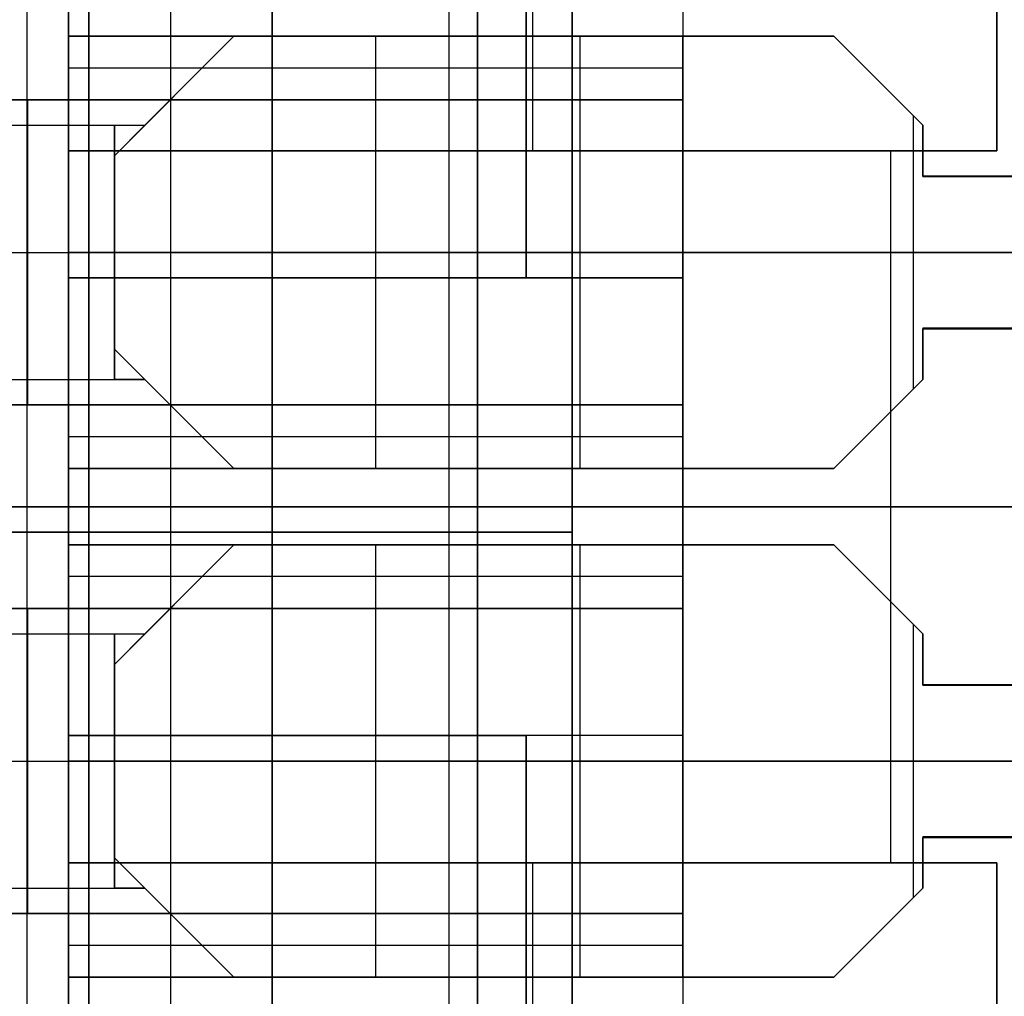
# Model space of a CAD drawing. Extents: x -64 to 57, y 4 to 161.
# Tile 27 of 256: x -54.55 to -50.68, y 35.73 to 39.57. Entities that reach past the tile are written whole.
import ezdxf

# ---------------------------------------------------------------- set-up
doc = ezdxf.new("R2010")
doc.units = 0
doc.layers.add('DEFAULT', color=7, linetype='CONTINUOUS')

msp = doc.modelspace()

# ---------------------------------------------------------------- linework, layer by layer
at = {"layer": 'DEFAULT'}
for p, q in [((-54.2771, 44.1378, 38.9725), (-54.2771, 37.6565, 38.9725)), ((-54.5221, 43.8065, 53.0366), (-54.5221, 31.5065, 53.0366)), ((-54.5221, 43.8065, 52.7366), (-54.5221, 31.5065, 52.7366)), ((-54.2771, 43.8065, 38.7966), (-54.2771, 37.6565, 38.7966)), ((-54.2771, 37.6565, 39.0966), (-54.2771, 43.8065, 39.0966)), ((-62.8721, 37.6565, 38.7916), (-54.2771, 37.6565, 38.7966)), ((-54.2771, 37.6565, 39.0966), (-62.8671, 37.6565, 39.0966)), ((-54.2771, 37.6565, 38.7966), (-62.8671, 37.6564, 38.7966)), ((-54.2771, 37.6565, 39.0966), (-62.8671, 37.6565, 39.0966)), ((-62.8671, 37.6565, 39.0966), (-54.2771, 37.6565, 39.0966)), ((-62.8671, 37.6564, 38.7966), (-54.2771, 37.6565, 38.7966)), ((-54.2771, 37.6565, 39.0966), (-62.8671, 37.6565, 39.0966)), ((-62.8671, 37.6564, 38.7966), (-54.2771, 37.6565, 38.7966)), ((-62.8671, 37.6565, 53.0366), (-48.7271, 37.6565, 53.0366)), ((-62.8671, 37.6565, 52.7366), (-48.7271, 37.6565, 52.7366)), ((-54.2771, 37.6565, 38.7966), (-54.2771, 37.6565, 39.0966)), ((-54.2771, 37.6565, 38.7966), (-54.2771, 37.6565, 39.0966)), ((-54.2771, 37.6565, 38.7966), (-54.2771, 31.5065, 38.7966)), ((-54.2771, 37.6565, 39.0966), (-54.2771, 37.6565, 38.7966)), ((-54.2771, 31.5065, 39.0966), (-54.2771, 37.6565, 39.0966)), ((-54.2771, 37.6565, 38.7966), (-54.2771, 37.6565, 39.0966)), ((-54.2771, 37.6564, 38.9725), (-54.2771, 31.1751, 38.9725))]:
    msp.add_line(p, q, dxfattribs=at)
at = {"layer": 'DEFAULT', "color": 254}
for p, q in [((-54.3571, 32.3565, 52.0166), (-54.3571, 42.9565, 52.0166)), ((-51.9421, 42.4065, 40.0966), (-51.9421, 32.9065, 40.0966)), ((-51.9421, 42.4065, 45.7966), (-51.9421, 38.5565, 45.7966)), ((-54.3571, 33.4565, 48.2666), (-54.3571, 41.8565, 48.2666)), ((-54.3571, 33.4565, 43.5666), (-54.3571, 41.8565, 43.5666)), ((-53.9571, 41.8565, 47.9791), (-53.9571, 33.4565, 47.9791)), ((-53.9571, 41.8565, 43.8541), (-53.9571, 33.4565, 43.8541)), ((-53.5571, 33.4565, 47.6916), (-53.5571, 41.8565, 47.6916)), ((-53.5571, 41.8565, 44.1416), (-53.5571, 33.4565, 44.1416)), ((-52.7496, 41.8565, 47.6916), (-52.7496, 33.4565, 47.6916)), ((-52.7496, 33.4565, 44.1416), (-52.7496, 41.8565, 44.1416)), ((-52.5571, 41.8565, 47.6916), (-52.5571, 38.5565, 47.6916)), ((-52.5571, 38.5565, 44.1416), (-52.5571, 41.8565, 44.1416)), ((-52.5571, 38.5565, 44.5166), (-52.5571, 41.8565, 44.5166)), ((-52.5571, 41.8565, 47.3166), (-52.5571, 38.5565, 47.3166)), ((-52.5571, 41.8565, 47.5041), (-52.5571, 38.5565, 47.5041)), ((-52.5571, 41.8565, 44.3291), (-52.5571, 38.5565, 44.3291)), ((-52.3771, 41.2565, 44.5166), (-52.3771, 33.8565, 44.5166)), ((-52.3771, 33.8565, 44.2166), (-52.3771, 41.2565, 44.2166)), ((-52.3771, 33.8565, 47.3166), (-52.3771, 41.2565, 47.3166)), ((-52.3771, 33.8565, 47.6166), (-52.3771, 41.2565, 47.6166)), ((-52.3771, 41.2565, 44.3666), (-52.3771, 33.8565, 44.3666)), ((-52.3771, 41.2565, 47.4666), (-52.3771, 33.8565, 47.4666)), ((-54.3571, 39.2565, 50.2166), (-54.3571, 40.5565, 50.2166)), ((-54.3571, 40.5565, 41.7666), (-54.3571, 39.2565, 41.7666)), ((-54.3571, 40.5565, 50.0266), (-54.3571, 39.2565, 50.0266)), ((-54.3571, 40.5565, 41.1066), (-54.3571, 39.2565, 41.1066)), ((-54.3571, 40.4565, 52.7366), (-54.3571, 39.0565, 52.7366)), ((-52.5321, 40.4565, 52.7366), (-52.5321, 39.0565, 52.7366)), ((-50.7071, 40.4565, 52.3366), (-50.7071, 39.0565, 52.3366)), ((-50.7071, 39.0565, 52.7366), (-50.7071, 40.4565, 52.7366)), ((-50.7071, 40.4565, 52.5366), (-50.7071, 39.0565, 52.5366)), ((-51.9421, 40.3065, 51.4966), (-51.9421, 39.5065, 51.4966)), ((-54.3571, 35.6565, 38.7966), (-54.3571, 39.6565, 38.7966)), ((-52.8621, 39.6565, 38.0966), (-52.8621, 35.6565, 38.0966)), ((-54.3571, 39.5065, 51.4966), (-54.3571, 39.2565, 51.4966)), ((-51.9421, 39.5065, 51.4966), (-54.3571, 39.5065, 51.4966)), ((-54.3571, 39.5065, 51.2466), (-54.3571, 39.2565, 51.2466)), ((-54.3571, 39.5065, 51.4966), (-54.3571, 39.5065, 51.2466)), ((-54.3571, 39.5065, 51.2466), (-51.9421, 39.5065, 51.2466)), ((-54.3571, 39.2565, 42.9966), (-54.3571, 39.5065, 42.9966)), ((-54.3571, 39.5065, 42.9966), (-51.9421, 39.5065, 42.9966)), ((-54.3571, 39.5065, 42.7466), (-54.3571, 39.2565, 42.7466)), ((-54.3571, 39.5065, 42.9966), (-54.3571, 39.5065, 42.7466)), ((-51.9421, 39.5065, 42.7466), (-54.3571, 39.5065, 42.7466)), ((-54.3571, 39.5065, 51.3716), (-54.3571, 39.2565, 51.3716)), ((-51.9421, 39.5065, 51.3716), (-54.3571, 39.5065, 51.3716)), ((-54.3571, 39.5065, 42.8716), (-54.3571, 39.2565, 42.8716)), ((-51.9421, 39.5065, 42.8716), (-54.3571, 39.5065, 42.8716)), ((-53.7071, 39.5065, 51.4966), (-54.1771, 39.0365, 51.4966)), ((-54.1771, 39.0365, 42.9966), (-53.7071, 39.5065, 42.9966)), ((-54.0571, 39.1565, 51.2466), (-53.7071, 39.5065, 51.2466)), ((-54.0571, 39.1565, 51.3716), (-53.7071, 39.5065, 51.3716)), ((-54.0571, 39.1565, 42.7466), (-53.7071, 39.5065, 42.7466)), ((-54.0571, 39.1565, 42.8716), (-53.7071, 39.5065, 42.8716)), ((-51.3471, 39.5065, 51.4966), (-53.7071, 39.5065, 51.4966)), ((-53.7071, 39.5065, 51.2466), (-51.3471, 39.5065, 51.2466)), ((-53.7071, 39.5065, 51.4966), (-53.7071, 39.5065, 51.2466)), ((-53.7071, 39.5065, 51.3716), (-51.3471, 39.5065, 51.3716)), ((-53.7071, 39.5065, 42.7466), (-51.3471, 39.5065, 42.7466)), ((-53.7071, 39.5065, 42.7466), (-53.7071, 39.5065, 42.9966)), ((-53.7071, 39.5065, 42.9966), (-51.3471, 39.5065, 42.9966)), ((-53.7071, 39.5065, 42.8716), (-51.3471, 39.5065, 42.8716)), ((-53.1496, 39.5065, 51.2466), (-53.1496, 39.5065, 51.4966)), ((-53.1496, 39.5065, 51.2466), (-53.1496, 39.2565, 51.2466)), ((-53.1496, 39.5065, 42.7466), (-53.1496, 39.2565, 42.7466)), ((-53.1496, 39.5065, 42.7466), (-53.1496, 39.5065, 42.9966)), ((-52.5271, 39.5065, 51.4966), (-52.5271, 39.5065, 51.2466)), ((-52.5271, 39.5065, 42.9966), (-52.5271, 39.5065, 42.7466)), ((-52.3446, 37.8065, 42.7466), (-52.3446, 39.5065, 42.7466)), ((-52.3446, 37.8065, 42.9966), (-52.3446, 39.5065, 42.9966)), ((-51.9421, 39.5065, 51.2466), (-51.9421, 39.5065, 51.4966)), ((-51.9421, 37.8065, 42.9966), (-51.9421, 39.5065, 42.9966)), ((-51.9421, 39.5065, 42.9966), (-51.9421, 39.5065, 42.7466)), ((-51.9421, 39.5065, 42.7466), (-51.9421, 39.2565, 42.7466)), ((-51.9421, 39.5065, 51.2466), (-51.9421, 39.2565, 51.2466)), ((-51.3471, 39.5065, 51.2466), (-50.9971, 39.1565, 51.2466)), ((-51.3471, 39.5065, 51.2466), (-51.3471, 39.5065, 51.4966)), ((-50.9971, 39.1565, 51.4966), (-51.3471, 39.5065, 51.4966)), ((-51.3471, 39.5065, 51.3716), (-50.9971, 39.1565, 51.3716)), ((-51.3471, 39.5065, 42.7466), (-50.9971, 39.1565, 42.7466)), ((-51.3471, 39.5065, 42.7466), (-51.3471, 39.5065, 42.9966)), ((-51.3471, 39.5065, 42.9966), (-50.9971, 39.1565, 42.9966)), ((-51.3471, 39.5065, 42.8716), (-50.9971, 39.1565, 42.8716)), ((-54.3571, 39.3815, 51.4966), (-54.3571, 39.3815, 51.2466)), ((-51.9421, 39.3815, 51.2466), (-54.3571, 39.3815, 51.2466)), ((-54.3571, 39.3815, 42.9966), (-54.3571, 39.3815, 42.7466)), ((-51.9421, 39.3815, 42.7466), (-54.3571, 39.3815, 42.7466)), ((-51.1721, 39.3315, 51.4966), (-51.1721, 39.3315, 51.2466)), ((-51.1721, 39.3315, 42.9966), (-51.1721, 39.3315, 42.7466)), ((-53.9421, 39.2715, 51.4966), (-53.9421, 39.2715, 51.2466)), ((-53.9421, 39.2715, 42.9966), (-53.9421, 39.2715, 42.7466)), ((-54.3571, 39.2565, 51.4966), (-61.3421, 39.2565, 51.4966)), ((-61.3421, 39.2565, 50.2166), (-54.3571, 39.2565, 50.2166)), ((-54.3571, 39.2565, 42.9966), (-61.3421, 39.2565, 42.9966)), ((-61.3421, 39.2565, 41.7666), (-54.3571, 39.2565, 41.7666)), ((-51.9421, 39.2565, 50.2466), (-61.3421, 39.2565, 50.2466)), ((-54.5171, 38.0565, 51.4966), (-54.5171, 39.2565, 51.4966)), ((-54.3571, 39.2565, 50.2166), (-54.3571, 39.2565, 48.9966)), ((-54.3571, 39.2565, 48.9966), (-51.9421, 39.2565, 48.9966)), ((-51.9421, 39.2565, 51.2466), (-54.3571, 39.2565, 51.2466)), ((-54.3571, 39.2565, 51.2466), (-54.3571, 39.2565, 51.4966)), ((-54.3571, 39.2565, 48.9966), (-54.3571, 38.0565, 48.9966)), ((-54.3571, 39.2565, 41.7666), (-54.3571, 39.2565, 40.4966)), ((-54.3571, 39.2565, 40.4966), (-51.9421, 39.2565, 40.4966)), ((-51.9421, 39.2565, 42.7466), (-54.3571, 39.2565, 42.7466)), ((-54.3571, 39.2565, 42.7466), (-54.3571, 39.2565, 42.9966)), ((-54.3571, 39.2565, 40.4966), (-54.3571, 38.0565, 40.4966)), ((-51.9421, 39.2565, 41.7466), (-54.3571, 39.2565, 41.7466)), ((-53.1496, 39.2565, 48.9966), (-53.1496, 38.0565, 48.9966)), ((-53.1496, 39.2565, 40.4966), (-53.1496, 38.0565, 40.4966)), ((-51.9421, 39.2565, 48.9966), (-51.9421, 39.2565, 51.2466)), ((-51.9421, 39.2565, 40.4966), (-51.9421, 38.0565, 40.4966)), ((-51.9421, 39.2565, 42.7466), (-51.9421, 39.2565, 40.4966)), ((-51.9421, 39.2565, 48.9966), (-51.9421, 38.0565, 48.9966)), ((-51.0346, 38.119, 51.4966), (-51.0346, 39.194, 51.4966)), ((-51.0346, 38.119, 51.2466), (-51.0346, 39.194, 51.2466)), ((-54.1771, 38.1565, 51.2466), (-54.1771, 39.1565, 51.2466)), ((-54.1771, 39.1565, 51.2466), (-54.0571, 39.1565, 51.2466)), ((-54.1771, 39.0365, 51.4966), (-54.0571, 39.1565, 51.4943)), ((-54.1771, 39.1565, 51.4966), (-54.1771, 39.0365, 51.4966)), ((-54.1771, 38.1565, 42.7466), (-54.1771, 39.1565, 42.7466)), ((-54.1771, 39.1565, 42.7466), (-54.0571, 39.1565, 42.7466)), ((-54.0571, 39.1565, 42.9943), (-54.1771, 39.0365, 42.9966)), ((-54.1771, 39.1565, 42.9966), (-54.1771, 39.0365, 42.9966)), ((-54.0571, 39.1565, 51.2466), (-54.0571, 39.1565, 51.4943)), ((-54.0571, 39.1565, 42.7466), (-54.0571, 39.1565, 42.9943)), ((-50.9971, 38.9565, 51.4966), (-50.9971, 39.1565, 51.4966)), ((-50.9971, 39.1565, 51.2466), (-50.9971, 38.9565, 51.2466)), ((-50.9971, 39.1565, 51.4966), (-50.9971, 39.1565, 51.2466)), ((-50.9971, 39.1565, 51.3716), (-50.9971, 38.9565, 51.3716)), ((-50.9971, 39.1565, 42.7466), (-50.9971, 38.9547, 42.7466)), ((-50.9971, 39.1565, 42.9966), (-50.9971, 39.1565, 42.7466)), ((-50.9971, 38.9547, 42.9966), (-50.9971, 39.1565, 42.9966)), ((-50.9971, 38.9547, 42.8716), (-50.9971, 39.1565, 42.8716)), ((-50.7071, 39.0565, 52.3366), (-54.3571, 39.0565, 52.3366)), ((-54.3571, 39.0565, 52.3366), (-54.3571, 36.2565, 52.3366)), ((-54.3571, 39.0565, 52.7366), (-54.3571, 39.0565, 52.3366)), ((-54.3571, 39.0565, 52.7366), (-50.7071, 39.0565, 52.7366)), ((-50.7071, 39.0565, 52.5366), (-54.3571, 39.0565, 52.5366)), ((-54.1771, 39.0365, 51.4966), (-54.1771, 38.2765, 51.4966)), ((-54.1771, 39.0365, 42.9966), (-54.1771, 38.2765, 42.9966)), ((-52.5321, 39.0565, 52.3366), (-52.5321, 39.0565, 52.7366)), ((-51.1246, 39.0565, 52.3366), (-51.1246, 36.2565, 52.3366)), ((-50.9971, 39.0565, 51.4966), (-50.9971, 39.0565, 51.2466)), ((-50.9971, 39.0556, 42.7466), (-50.9971, 39.0556, 42.9966)), ((-50.7071, 39.0565, 52.7366), (-50.7071, 39.0565, 52.3366)), ((-50.9971, 38.9565, 51.4966), (-47.8921, 38.9565, 51.4966)), ((-47.8921, 38.9565, 51.2466), (-50.9971, 38.9565, 51.2466)), ((-50.9971, 38.9565, 51.2466), (-50.9971, 38.9565, 51.4966)), ((-50.9971, 38.9547, 42.7466), (-50.5121, 38.9547, 42.7466)), ((-50.9971, 38.9547, 42.7466), (-50.9971, 38.9547, 42.9966)), ((-50.5121, 38.9547, 42.9966), (-50.9971, 38.9547, 42.9966)), ((-61.3421, 38.6565, 42.9966), (-51.9421, 38.6565, 42.9966)), ((-51.9421, 38.6565, 48.9966), (-54.3571, 38.6565, 48.9966)), ((-51.9421, 38.6565, 40.4966), (-54.3571, 38.6565, 40.4966)), ((-54.1771, 38.6565, 51.4966), (-47.8921, 38.6565, 51.4966)), ((-47.8921, 38.6565, 51.2466), (-54.1771, 38.6565, 51.2466)), ((-50.5121, 38.6565, 42.7466), (-54.1771, 38.6565, 42.7466)), ((-54.1771, 38.6565, 42.9966), (-50.5121, 38.6565, 42.9966)), ((-52.5571, 38.5565, 47.3166), (-54.3571, 38.5565, 47.3166)), ((-54.3571, 38.5565, 47.3166), (-54.3571, 38.5565, 44.5166)), ((-54.3571, 38.5565, 44.5166), (-52.5571, 38.5565, 44.5166)), ((-54.3571, 36.7565, 44.5166), (-54.3571, 38.5565, 44.5166)), ((-54.3571, 36.7565, 47.3166), (-54.3571, 38.5565, 47.3166)), ((-51.9421, 38.5565, 45.9166), (-54.3571, 38.5565, 45.9166)), ((-54.3571, 38.5565, 45.9166), (-54.3571, 36.7565, 45.9166)), ((-53.1496, 38.5565, 44.5166), (-53.1496, 38.5565, 47.3166)), ((-51.9421, 38.5565, 47.6916), (-52.5571, 38.5565, 47.6916)), ((-52.5571, 38.5565, 47.6916), (-52.5571, 38.5565, 47.3166)), ((-52.5571, 38.5565, 44.5166), (-52.5571, 38.5565, 44.1416)), ((-52.5571, 38.5565, 44.1416), (-51.9421, 38.5565, 44.1416)), ((-51.9421, 36.7565, 47.6916), (-51.9421, 38.5565, 47.6916)), ((-51.9421, 38.5565, 47.6916), (-51.9421, 38.5565, 44.1416)), ((-51.9421, 38.5565, 44.1416), (-51.9421, 36.7565, 44.1416)), ((-50.5121, 38.3583, 42.7466), (-50.9971, 38.3583, 42.7466)), ((-50.9971, 38.3583, 42.7466), (-50.9971, 38.1565, 42.7466)), ((-50.9971, 38.3583, 42.7466), (-50.9971, 38.3583, 42.9966)), ((-50.9971, 38.3583, 42.9966), (-50.9971, 38.1565, 42.9966)), ((-50.9971, 38.3583, 42.9966), (-50.5121, 38.3583, 42.9966)), ((-50.9971, 38.3583, 42.8716), (-50.9971, 38.1565, 42.8716)), ((-50.9971, 38.3565, 51.4966), (-47.8921, 38.3565, 51.4966)), ((-50.9971, 38.3565, 51.2466), (-50.9971, 38.3565, 51.4966)), ((-47.8921, 38.3565, 51.2466), (-50.9971, 38.3565, 51.2466)), ((-50.9971, 38.1565, 51.4966), (-50.9971, 38.3565, 51.4966)), ((-50.9971, 38.3565, 51.2466), (-50.9971, 38.1565, 51.2466)), ((-50.9971, 38.1565, 51.3716), (-50.9971, 38.3565, 51.3716)), ((-54.1771, 38.2765, 51.4966), (-53.7071, 37.8065, 51.4966)), ((-54.0571, 38.1565, 51.4943), (-54.1771, 38.2765, 51.4966)), ((-54.1771, 38.2765, 51.4966), (-54.1771, 38.1565, 51.4966)), ((-54.1771, 38.2765, 42.9966), (-53.7071, 37.8065, 42.9966)), ((-54.0571, 38.1565, 42.9943), (-54.1771, 38.2765, 42.9966)), ((-54.1771, 38.2765, 42.9966), (-54.1771, 38.1565, 42.9966)), ((-50.9971, 38.2574, 42.9966), (-50.9971, 38.2574, 42.7466)), ((-50.9971, 38.2565, 51.2466), (-50.9971, 38.2565, 51.4966)), ((-54.0571, 38.1565, 51.2466), (-54.1771, 38.1565, 51.2466)), ((-54.0571, 38.1565, 42.7466), (-54.1771, 38.1565, 42.7466)), ((-53.7071, 37.8065, 51.2466), (-54.0571, 38.1565, 51.2466)), ((-54.0571, 38.1565, 51.2466), (-54.0571, 38.1565, 51.4943)), ((-54.0571, 38.1565, 51.3716), (-53.7071, 37.8065, 51.3716)), ((-53.7071, 37.8065, 42.7466), (-54.0571, 38.1565, 42.7466)), ((-54.0571, 38.1565, 42.7466), (-54.0571, 38.1565, 42.9943)), ((-54.0571, 38.1565, 42.8716), (-53.7071, 37.8065, 42.8716)), ((-50.9971, 38.1565, 51.2466), (-51.3471, 37.8065, 51.2466)), ((-51.3471, 37.8065, 51.4966), (-50.9971, 38.1565, 51.4966)), ((-51.3471, 37.8065, 51.3716), (-50.9971, 38.1565, 51.3716)), ((-50.9971, 38.1565, 42.7466), (-51.3471, 37.8065, 42.7466)), ((-51.3471, 37.8065, 42.9966), (-50.9971, 38.1565, 42.9966)), ((-51.3471, 37.8065, 42.8716), (-50.9971, 38.1565, 42.8716)), ((-50.9971, 38.1565, 51.2466), (-50.9971, 38.1565, 51.4966)), ((-50.9971, 38.1565, 42.9966), (-50.9971, 38.1565, 42.7466)), ((-61.3421, 38.0565, 51.4966), (-54.3571, 38.0565, 51.4966)), ((-54.3571, 38.0565, 50.2166), (-61.3421, 38.0565, 50.2166)), ((-54.3571, 38.0565, 41.7666), (-61.3421, 38.0565, 41.7666)), ((-61.3421, 38.0565, 42.9966), (-54.3571, 38.0565, 42.9966)), ((-51.9421, 38.0565, 50.2466), (-61.3421, 38.0565, 50.2466)), ((-54.3571, 38.0565, 51.4966), (-54.3571, 37.8065, 51.4966)), ((-54.3571, 38.0565, 51.2466), (-54.3571, 37.8065, 51.2466)), ((-54.3571, 38.0565, 51.4966), (-54.3571, 38.0565, 51.2466)), ((-54.3571, 38.0565, 51.2466), (-51.9421, 38.0565, 51.2466)), ((-51.9421, 38.0565, 48.9966), (-54.3571, 38.0565, 48.9966)), ((-54.3571, 38.0565, 48.9966), (-54.3571, 38.0565, 50.2166)), ((-54.3571, 38.0565, 42.9966), (-54.3571, 38.0565, 42.7466)), ((-54.3571, 38.0565, 42.7466), (-51.9421, 38.0565, 42.7466)), ((-51.9421, 38.0565, 40.4966), (-54.3571, 38.0565, 40.4966)), ((-54.3571, 38.0565, 40.4966), (-54.3571, 38.0565, 41.7666)), ((-54.3571, 38.0565, 42.7466), (-54.3571, 37.8065, 42.7466)), ((-54.3571, 37.8065, 42.9966), (-54.3571, 38.0565, 42.9966)), ((-54.3571, 38.0565, 50.2166), (-54.3571, 37.2565, 50.2166)), ((-54.3571, 38.0565, 41.7666), (-54.3571, 37.2565, 41.7666)), ((-54.3571, 38.0565, 51.3716), (-54.3571, 37.8065, 51.3716)), ((-51.9421, 38.0565, 41.7466), (-54.3571, 38.0565, 41.7466)), ((-54.3571, 38.0565, 42.8716), (-54.3571, 37.8065, 42.8716)), ((-54.3571, 38.0565, 50.0266), (-54.3571, 37.2565, 50.0266)), ((-54.3571, 38.0565, 41.1066), (-54.3571, 37.2565, 41.1066)), ((-53.9421, 38.0415, 51.4966), (-53.9421, 38.0415, 51.2466)), ((-53.9421, 38.0415, 42.9966), (-53.9421, 38.0415, 42.7466)), ((-53.1496, 38.0565, 51.2466), (-53.1496, 37.8065, 51.2466)), ((-53.1496, 38.0565, 42.7466), (-53.1496, 37.8065, 42.7466)), ((-51.9421, 38.0565, 51.2466), (-51.9421, 38.0565, 48.9966)), ((-51.9421, 38.0565, 40.4966), (-51.9421, 38.0565, 42.7466)), ((-51.9421, 38.0565, 42.7466), (-51.9421, 37.8065, 42.7466)), ((-51.9421, 38.0565, 51.2466), (-51.9421, 37.8065, 51.2466)), ((-51.1721, 37.9815, 51.4966), (-51.1721, 37.9815, 51.2466)), ((-51.1721, 37.9815, 42.9966), (-51.1721, 37.9815, 42.7466)), ((-54.3571, 37.9315, 51.4966), (-54.3571, 37.9315, 51.2466)), ((-51.9421, 37.9315, 51.2466), (-54.3571, 37.9315, 51.2466)), ((-51.9421, 37.9315, 42.7466), (-54.3571, 37.9315, 42.7466)), ((-54.3571, 37.9315, 42.9966), (-54.3571, 37.9315, 42.7466)), ((-54.3571, 37.8065, 51.4966), (-51.9421, 37.8065, 51.4966)), ((-54.3571, 37.8065, 51.2466), (-54.3571, 37.8065, 51.4966)), ((-51.9421, 37.8065, 51.2466), (-54.3571, 37.8065, 51.2466)), ((-54.3571, 37.8065, 42.7466), (-51.9421, 37.8065, 42.7466)), ((-54.3571, 37.8065, 42.7466), (-54.3571, 37.8065, 42.9966)), ((-51.9421, 37.8065, 42.9966), (-54.3571, 37.8065, 42.9966)), ((-51.9421, 37.8065, 51.3716), (-54.3571, 37.8065, 51.3716)), ((-51.9421, 37.8065, 42.8716), (-54.3571, 37.8065, 42.8716)), ((-53.7071, 37.8065, 51.4966), (-51.3471, 37.8065, 51.4966)), ((-51.3471, 37.8065, 51.2466), (-53.7071, 37.8065, 51.2466)), ((-53.7071, 37.8065, 51.2466), (-53.7071, 37.8065, 51.4966)), ((-53.7071, 37.8065, 51.3716), (-51.3471, 37.8065, 51.3716)), ((-51.3471, 37.8065, 42.7466), (-53.7071, 37.8065, 42.7466)), ((-53.7071, 37.8065, 42.9966), (-53.7071, 37.8065, 42.7466)), ((-53.7071, 37.8065, 42.9966), (-51.3471, 37.8065, 42.9966)), ((-53.7071, 37.8065, 42.8716), (-51.3471, 37.8065, 42.8716)), ((-53.1496, 37.8065, 51.4966), (-53.1496, 37.8065, 51.2466)), ((-53.1496, 37.8065, 42.9966), (-53.1496, 37.8065, 42.7466)), ((-52.5271, 37.8065, 51.4966), (-52.5271, 37.8065, 51.2466)), ((-52.5271, 37.8065, 42.9966), (-52.5271, 37.8065, 42.7466)), ((-51.9421, 37.8065, 51.4966), (-51.9421, 37.5065, 51.4966)), ((-51.9421, 37.8065, 51.4966), (-51.9421, 37.8065, 51.2466)), ((-51.9421, 37.8065, 42.7466), (-51.9421, 37.8065, 42.9966)), ((-51.3471, 37.8065, 51.4966), (-51.3471, 37.8065, 51.2466)), ((-51.3471, 37.8065, 42.9966), (-51.3471, 37.8065, 42.7466)), ((-54.3571, 37.6565, 50.2166), (-62.5771, 37.6565, 50.2166)), ((-62.5771, 37.6565, 52.0166), (-54.3571, 37.6565, 52.0166)), ((-54.3571, 37.6565, 41.7666), (-62.4771, 37.6565, 41.7666)), ((-62.4771, 37.6565, 43.5666), (-54.3571, 37.6565, 43.5666)), ((-57.4471, 37.6565, 38.0966), (-46.4771, 37.6565, 38.0966)), ((-57.4471, 37.6565, 38.7966), (-54.3571, 37.6565, 38.7966)), ((-54.3571, 37.6565, 44.5166), (-56.2771, 37.6565, 44.5166)), ((-56.2771, 37.6565, 47.3166), (-54.3571, 37.6565, 47.3166)), ((-47.8921, 37.6565, 52.3366), (-54.3571, 37.6565, 52.3366)), ((-54.3571, 37.6565, 47.3166), (-54.3571, 37.6565, 44.5166)), ((-54.3571, 37.6565, 48.2666), (-53.5571, 37.6565, 47.6916)), ((-54.3571, 37.6565, 43.5666), (-53.5571, 37.6565, 44.1416)), ((-54.3571, 37.6565, 48.2666), (-54.3571, 37.6565, 50.2166)), ((-54.3571, 37.6565, 52.0166), (-54.3571, 37.6565, 52.3366)), ((-54.3571, 37.6565, 38.7966), (-54.3571, 37.6565, 41.7666)), ((-51.9421, 37.6565, 47.6916), (-53.5571, 37.6565, 47.6916)), ((-51.9421, 37.6565, 44.1416), (-53.5571, 37.6565, 44.1416)), ((-47.6921, 37.6565, 51.4966), (-51.9421, 37.6565, 51.4966)), ((-51.9421, 37.6565, 40.0966), (-51.9421, 37.6565, 44.1416)), ((-51.9421, 37.6565, 47.6916), (-51.9421, 37.6565, 51.4966)), ((-46.4771, 37.6565, 40.0966), (-51.9421, 37.6565, 40.0966)), ((-62.5771, 37.5565, 44.5166), (-52.3771, 37.5565, 44.5166)), ((-62.5771, 37.5565, 44.2166), (-52.3771, 37.5565, 44.2166)), ((-52.3771, 37.5565, 47.3166), (-62.5771, 37.5565, 47.3166)), ((-52.3771, 37.5565, 47.6166), (-62.5771, 37.5565, 47.6166)), ((-52.3771, 37.5565, 44.2166), (-52.3771, 37.5565, 44.5166)), ((-52.3771, 37.5565, 47.6166), (-52.3771, 37.5565, 47.3166)), ((-54.3571, 37.5065, 51.4966), (-54.3571, 37.2565, 51.4966)), ((-51.9421, 37.5065, 51.4966), (-54.3571, 37.5065, 51.4966)), ((-54.3571, 37.5065, 51.2466), (-54.3571, 37.2565, 51.2466)), ((-54.3571, 37.5065, 51.4966), (-54.3571, 37.5065, 51.2466)), ((-54.3571, 37.5065, 51.2466), (-51.9421, 37.5065, 51.2466)), ((-54.3571, 37.2565, 42.9966), (-54.3571, 37.5065, 42.9966)), ((-54.3571, 37.5065, 42.9966), (-51.9421, 37.5065, 42.9966)), ((-54.3571, 37.5065, 42.7466), (-54.3571, 37.2565, 42.7466)), ((-54.3571, 37.5065, 42.9966), (-54.3571, 37.5065, 42.7466)), ((-51.9421, 37.5065, 42.7466), (-54.3571, 37.5065, 42.7466)), ((-54.3571, 37.5065, 51.3716), (-54.3571, 37.2565, 51.3716)), ((-51.9421, 37.5065, 51.3716), (-54.3571, 37.5065, 51.3716)), ((-54.3571, 37.5065, 42.8716), (-54.3571, 37.2565, 42.8716)), ((-51.9421, 37.5065, 42.8716), (-54.3571, 37.5065, 42.8716)), ((-54.1771, 37.0365, 42.9966), (-53.7071, 37.5065, 42.9966)), ((-53.7071, 37.5065, 51.4966), (-54.1771, 37.0365, 51.4966)), ((-54.0571, 37.1565, 42.7466), (-53.7071, 37.5065, 42.7466)), ((-54.0571, 37.1565, 42.8716), (-53.7071, 37.5065, 42.8716)), ((-54.0571, 37.1565, 51.2466), (-53.7071, 37.5065, 51.2466)), ((-54.0571, 37.1565, 51.3716), (-53.7071, 37.5065, 51.3716)), ((-53.7071, 37.5065, 42.7466), (-51.3471, 37.5065, 42.7466)), ((-53.7071, 37.5065, 42.7466), (-53.7071, 37.5065, 42.9966)), ((-53.7071, 37.5065, 42.9966), (-51.3471, 37.5065, 42.9966)), ((-53.7071, 37.5065, 42.8716), (-51.3471, 37.5065, 42.8716)), ((-51.3471, 37.5065, 51.4966), (-53.7071, 37.5065, 51.4966)), ((-53.7071, 37.5065, 51.2466), (-51.3471, 37.5065, 51.2466)), ((-53.7071, 37.5065, 51.4966), (-53.7071, 37.5065, 51.2466)), ((-53.7071, 37.5065, 51.3716), (-51.3471, 37.5065, 51.3716)), ((-53.1496, 37.5065, 51.2466), (-53.1496, 37.5065, 51.4966)), ((-53.1496, 37.5065, 51.2466), (-53.1496, 37.2565, 51.2466)), ((-53.1496, 37.5065, 42.7466), (-53.1496, 37.2565, 42.7466)), ((-53.1496, 37.5065, 42.7466), (-53.1496, 37.5065, 42.9966)), ((-52.5271, 37.5065, 42.9966), (-52.5271, 37.5065, 42.7466)), ((-52.5271, 37.5065, 51.4966), (-52.5271, 37.5065, 51.2466)), ((-52.3446, 35.8065, 42.7466), (-52.3446, 37.5065, 42.7466)), ((-52.3446, 35.8065, 42.9966), (-52.3446, 37.5065, 42.9966)), ((-51.9421, 37.5065, 51.2466), (-51.9421, 37.5065, 51.4966)), ((-51.9421, 37.5065, 51.2466), (-51.9421, 37.2565, 51.2466)), ((-51.9421, 35.8065, 42.9966), (-51.9421, 37.5065, 42.9966)), ((-51.9421, 37.5065, 42.9966), (-51.9421, 37.5065, 42.7466)), ((-51.9421, 37.5065, 42.7466), (-51.9421, 37.2565, 42.7466)), ((-51.3471, 37.5065, 42.7466), (-50.9971, 37.1565, 42.7466)), ((-51.3471, 37.5065, 42.7466), (-51.3471, 37.5065, 42.9966)), ((-51.3471, 37.5065, 42.9966), (-50.9971, 37.1565, 42.9966)), ((-51.3471, 37.5065, 42.8716), (-50.9971, 37.1565, 42.8716)), ((-51.3471, 37.5065, 51.2466), (-50.9971, 37.1565, 51.2466)), ((-51.3471, 37.5065, 51.2466), (-51.3471, 37.5065, 51.4966)), ((-50.9971, 37.1565, 51.4966), (-51.3471, 37.5065, 51.4966)), ((-51.3471, 37.5065, 51.3716), (-50.9971, 37.1565, 51.3716)), ((-54.3571, 37.3815, 51.4966), (-54.3571, 37.3815, 51.2466)), ((-51.9421, 37.3815, 51.2466), (-54.3571, 37.3815, 51.2466)), ((-54.3571, 37.3815, 42.9966), (-54.3571, 37.3815, 42.7466)), ((-51.9421, 37.3815, 42.7466), (-54.3571, 37.3815, 42.7466)), ((-51.1721, 37.3315, 42.9966), (-51.1721, 37.3315, 42.7466)), ((-51.1721, 37.3315, 51.4966), (-51.1721, 37.3315, 51.2466)), ((-54.3571, 37.2565, 51.4966), (-61.3421, 37.2565, 51.4966)), ((-61.3421, 37.2565, 50.2166), (-54.3571, 37.2565, 50.2166)), ((-54.3571, 37.2565, 42.9966), (-61.3421, 37.2565, 42.9966)), ((-61.3421, 37.2565, 41.7666), (-54.3571, 37.2565, 41.7666)), ((-51.9421, 37.2565, 50.2466), (-61.3421, 37.2565, 50.2466)), ((-54.5171, 36.0565, 51.4966), (-54.5171, 37.2565, 51.4966)), ((-54.3571, 37.2565, 50.2166), (-54.3571, 37.2565, 48.9966)), ((-54.3571, 37.2565, 48.9966), (-51.9421, 37.2565, 48.9966)), ((-51.9421, 37.2565, 51.2466), (-54.3571, 37.2565, 51.2466)), ((-54.3571, 37.2565, 51.2466), (-54.3571, 37.2565, 51.4966)), ((-54.3571, 37.2565, 48.9966), (-54.3571, 36.0565, 48.9966)), ((-54.3571, 37.2565, 41.7666), (-54.3571, 37.2565, 40.4966)), ((-54.3571, 37.2565, 40.4966), (-51.9421, 37.2565, 40.4966)), ((-51.9421, 37.2565, 42.7466), (-54.3571, 37.2565, 42.7466)), ((-54.3571, 37.2565, 42.7466), (-54.3571, 37.2565, 42.9966)), ((-54.3571, 37.2565, 40.4966), (-54.3571, 36.0565, 40.4966)), ((-51.9421, 37.2565, 41.7466), (-54.3571, 37.2565, 41.7466)), ((-53.9421, 37.2715, 42.9966), (-53.9421, 37.2715, 42.7466)), ((-53.9421, 37.2715, 51.4966), (-53.9421, 37.2715, 51.2466)), ((-53.1496, 37.2565, 48.9966), (-53.1496, 36.0565, 48.9966)), ((-53.1496, 37.2565, 40.4966), (-53.1496, 36.0565, 40.4966)), ((-51.9421, 37.2565, 48.9966), (-51.9421, 37.2565, 51.2466)), ((-51.9421, 37.2565, 48.9966), (-51.9421, 36.0565, 48.9966)), ((-51.9421, 37.2565, 40.4966), (-51.9421, 36.0565, 40.4966)), ((-51.9421, 37.2565, 42.7466), (-51.9421, 37.2565, 40.4966)), ((-51.0346, 36.119, 51.4966), (-51.0346, 37.194, 51.4966)), ((-51.0346, 36.119, 51.2466), (-51.0346, 37.194, 51.2466)), ((-54.1771, 36.1565, 42.7466), (-54.1771, 37.1565, 42.7466)), ((-54.1771, 37.1565, 42.7466), (-54.0571, 37.1565, 42.7466)), ((-54.0571, 37.1565, 42.9943), (-54.1771, 37.0365, 42.9966)), ((-54.1771, 37.1565, 42.9966), (-54.1771, 37.0365, 42.9966)), ((-54.1771, 36.1565, 51.2466), (-54.1771, 37.1565, 51.2466)), ((-54.1771, 37.1565, 51.2466), (-54.0571, 37.1565, 51.2466)), ((-54.1771, 37.0365, 51.4966), (-54.0571, 37.1565, 51.4943)), ((-54.1771, 37.1565, 51.4966), (-54.1771, 37.0365, 51.4966)), ((-54.0571, 37.1565, 42.7466), (-54.0571, 37.1565, 42.9943)), ((-54.0571, 37.1565, 51.2466), (-54.0571, 37.1565, 51.4943)), ((-50.9971, 37.1565, 42.7466), (-50.9971, 36.9547, 42.7466)), ((-50.9971, 37.1565, 42.9966), (-50.9971, 37.1565, 42.7466)), ((-50.9971, 36.9547, 42.9966), (-50.9971, 37.1565, 42.9966)), ((-50.9971, 36.9547, 42.8716), (-50.9971, 37.1565, 42.8716)), ((-50.9971, 36.9565, 51.4966), (-50.9971, 37.1565, 51.4966)), ((-50.9971, 37.1565, 51.2466), (-50.9971, 36.9565, 51.2466)), ((-50.9971, 37.1565, 51.4966), (-50.9971, 37.1565, 51.2466)), ((-50.9971, 37.1565, 51.3716), (-50.9971, 36.9565, 51.3716)), ((-54.1771, 37.0365, 42.9966), (-54.1771, 36.2765, 42.9966)), ((-54.1771, 37.0365, 51.4966), (-54.1771, 36.2765, 51.4966)), ((-50.9971, 37.0565, 51.4966), (-50.9971, 37.0565, 51.2466)), ((-50.9971, 37.0556, 42.7466), (-50.9971, 37.0556, 42.9966)), ((-50.9971, 36.9565, 51.4966), (-47.8921, 36.9565, 51.4966)), ((-47.8921, 36.9565, 51.2466), (-50.9971, 36.9565, 51.2466)), ((-50.9971, 36.9565, 51.2466), (-50.9971, 36.9565, 51.4966)), ((-50.9971, 36.9547, 42.7466), (-50.5121, 36.9547, 42.7466)), ((-50.9971, 36.9547, 42.7466), (-50.9971, 36.9547, 42.9966)), ((-50.5121, 36.9547, 42.9966), (-50.9971, 36.9547, 42.9966)), ((-52.5571, 36.7565, 44.5166), (-54.3571, 36.7565, 44.5166)), ((-54.3571, 36.7565, 44.5166), (-54.3571, 36.7565, 47.3166)), ((-54.3571, 36.7565, 47.3166), (-52.5571, 36.7565, 47.3166)), ((-51.9421, 36.7565, 45.9166), (-54.3571, 36.7565, 45.9166)), ((-53.1496, 36.7565, 47.3166), (-53.1496, 36.7565, 44.5166)), ((-51.9421, 36.7565, 47.6916), (-52.5571, 36.7565, 47.6916)), ((-52.5571, 36.7565, 47.6916), (-52.5571, 33.4565, 47.6916)), ((-52.5571, 36.7565, 47.3166), (-52.5571, 36.7565, 47.6916)), ((-51.9421, 36.7565, 44.1416), (-52.5571, 36.7565, 44.1416)), ((-52.5571, 36.7565, 44.1416), (-52.5571, 36.7565, 44.5166)), ((-52.5571, 33.4565, 44.1416), (-52.5571, 36.7565, 44.1416)), ((-52.5571, 33.4565, 44.5166), (-52.5571, 36.7565, 44.5166)), ((-52.5571, 36.7565, 47.3166), (-52.5571, 33.4565, 47.3166)), ((-52.5571, 36.7565, 47.5041), (-52.5571, 33.4565, 47.5041)), ((-52.5571, 36.7565, 44.3291), (-52.5571, 33.4565, 44.3291)), ((-51.9421, 36.7565, 44.1416), (-51.9421, 36.7565, 47.6916)), ((-51.9421, 36.7565, 45.7966), (-51.9421, 32.9065, 45.7966)), ((-61.3421, 36.6565, 42.9966), (-51.9421, 36.6565, 42.9966)), ((-51.9421, 36.6565, 48.9966), (-54.3571, 36.6565, 48.9966)), ((-51.9421, 36.6565, 40.4966), (-54.3571, 36.6565, 40.4966)), ((-50.5121, 36.6565, 42.7466), (-54.1771, 36.6565, 42.7466)), ((-54.1771, 36.6565, 42.9966), (-50.5121, 36.6565, 42.9966)), ((-54.1771, 36.6565, 51.4966), (-47.8921, 36.6565, 51.4966)), ((-47.8921, 36.6565, 51.2466), (-54.1771, 36.6565, 51.2466)), ((-50.5121, 36.3583, 42.7466), (-50.9971, 36.3583, 42.7466)), ((-50.9971, 36.3583, 42.7466), (-50.9971, 36.1565, 42.7466)), ((-50.9971, 36.3583, 42.7466), (-50.9971, 36.3583, 42.9966)), ((-50.9971, 36.3583, 42.9966), (-50.9971, 36.1565, 42.9966)), ((-50.9971, 36.3583, 42.9966), (-50.5121, 36.3583, 42.9966)), ((-50.9971, 36.3583, 42.8716), (-50.9971, 36.1565, 42.8716)), ((-50.9971, 36.3565, 51.4966), (-47.8921, 36.3565, 51.4966)), ((-50.9971, 36.3565, 51.2466), (-50.9971, 36.3565, 51.4966)), ((-47.8921, 36.3565, 51.2466), (-50.9971, 36.3565, 51.2466)), ((-50.9971, 36.1565, 51.4966), (-50.9971, 36.3565, 51.4966)), ((-50.9971, 36.3565, 51.2466), (-50.9971, 36.1565, 51.2466)), ((-50.9971, 36.1565, 51.3716), (-50.9971, 36.3565, 51.3716)), ((-54.3571, 36.2565, 52.3366), (-50.7071, 36.2565, 52.3366)), ((-54.3571, 36.2565, 52.7366), (-54.3571, 36.2565, 52.3366)), ((-50.7071, 36.2565, 52.7366), (-54.3571, 36.2565, 52.7366)), ((-54.3571, 36.2565, 52.7366), (-54.3571, 34.8565, 52.7366)), ((-54.3571, 36.2565, 52.5366), (-50.7071, 36.2565, 52.5366)), ((-54.1771, 36.2765, 42.9966), (-53.7071, 35.8065, 42.9966)), ((-54.0571, 36.1565, 42.9943), (-54.1771, 36.2765, 42.9966)), ((-54.1771, 36.2765, 42.9966), (-54.1771, 36.1565, 42.9966)), ((-54.1771, 36.2765, 51.4966), (-53.7071, 35.8065, 51.4966)), ((-54.0571, 36.1565, 51.4943), (-54.1771, 36.2765, 51.4966)), ((-54.1771, 36.2765, 51.4966), (-54.1771, 36.1565, 51.4966)), ((-52.5321, 36.2565, 52.3366), (-52.5321, 36.2565, 52.7366)), ((-52.5321, 36.2565, 52.7366), (-52.5321, 34.8565, 52.7366)), ((-50.9971, 36.2574, 42.9966), (-50.9971, 36.2574, 42.7466)), ((-50.9971, 36.2565, 51.2466), (-50.9971, 36.2565, 51.4966)), ((-50.7071, 36.2565, 52.3366), (-50.7071, 34.8565, 52.3366)), ((-50.7071, 36.2565, 52.7366), (-50.7071, 36.2565, 52.3366)), ((-50.7071, 34.8565, 52.7366), (-50.7071, 36.2565, 52.7366)), ((-50.7071, 36.2565, 52.5366), (-50.7071, 34.8565, 52.5366)), ((-54.0571, 36.1565, 42.7466), (-54.1771, 36.1565, 42.7466)), ((-54.0571, 36.1565, 51.2466), (-54.1771, 36.1565, 51.2466)), ((-53.7071, 35.8065, 42.7466), (-54.0571, 36.1565, 42.7466)), ((-54.0571, 36.1565, 42.7466), (-54.0571, 36.1565, 42.9943)), ((-54.0571, 36.1565, 42.8716), (-53.7071, 35.8065, 42.8716)), ((-53.7071, 35.8065, 51.2466), (-54.0571, 36.1565, 51.2466)), ((-54.0571, 36.1565, 51.2466), (-54.0571, 36.1565, 51.4943)), ((-54.0571, 36.1565, 51.3716), (-53.7071, 35.8065, 51.3716)), ((-50.9971, 36.1565, 42.7466), (-51.3471, 35.8065, 42.7466)), ((-51.3471, 35.8065, 42.9966), (-50.9971, 36.1565, 42.9966)), ((-51.3471, 35.8065, 42.8716), (-50.9971, 36.1565, 42.8716)), ((-50.9971, 36.1565, 51.2466), (-51.3471, 35.8065, 51.2466)), ((-51.3471, 35.8065, 51.4966), (-50.9971, 36.1565, 51.4966)), ((-51.3471, 35.8065, 51.3716), (-50.9971, 36.1565, 51.3716)), ((-50.9971, 36.1565, 42.9966), (-50.9971, 36.1565, 42.7466)), ((-50.9971, 36.1565, 51.2466), (-50.9971, 36.1565, 51.4966)), ((-61.3421, 36.0565, 51.4966), (-54.3571, 36.0565, 51.4966)), ((-54.3571, 36.0565, 50.2166), (-61.3421, 36.0565, 50.2166)), ((-54.3571, 36.0565, 41.7666), (-61.3421, 36.0565, 41.7666)), ((-61.3421, 36.0565, 42.9966), (-54.3571, 36.0565, 42.9966)), ((-51.9421, 36.0565, 50.2466), (-61.3421, 36.0565, 50.2466)), ((-54.3571, 36.0565, 51.4966), (-54.3571, 35.8065, 51.4966)), ((-54.3571, 36.0565, 51.2466), (-54.3571, 35.8065, 51.2466)), ((-54.3571, 36.0565, 51.4966), (-54.3571, 36.0565, 51.2466)), ((-54.3571, 36.0565, 51.2466), (-51.9421, 36.0565, 51.2466)), ((-51.9421, 36.0565, 48.9966), (-54.3571, 36.0565, 48.9966)), ((-54.3571, 36.0565, 48.9966), (-54.3571, 36.0565, 50.2166)), ((-54.3571, 36.0565, 42.9966), (-54.3571, 36.0565, 42.7466)), ((-54.3571, 36.0565, 42.7466), (-51.9421, 36.0565, 42.7466)), ((-51.9421, 36.0565, 40.4966), (-54.3571, 36.0565, 40.4966)), ((-54.3571, 36.0565, 40.4966), (-54.3571, 36.0565, 41.7666)), ((-54.3571, 36.0565, 42.7466), (-54.3571, 35.8065, 42.7466)), ((-54.3571, 35.8065, 42.9966), (-54.3571, 36.0565, 42.9966)), ((-54.3571, 36.0565, 50.2166), (-54.3571, 34.7565, 50.2166)), ((-54.3571, 36.0565, 41.7666), (-54.3571, 34.7565, 41.7666)), ((-54.3571, 36.0565, 51.3716), (-54.3571, 35.8065, 51.3716)), ((-51.9421, 36.0565, 41.7466), (-54.3571, 36.0565, 41.7466)), ((-54.3571, 36.0565, 42.8716), (-54.3571, 35.8065, 42.8716)), ((-54.3571, 36.0565, 50.0266), (-54.3571, 34.7565, 50.0266)), ((-54.3571, 36.0565, 41.1066), (-54.3571, 34.7565, 41.1066)), ((-53.1496, 36.0565, 51.2466), (-53.1496, 35.8065, 51.2466)), ((-53.1496, 36.0565, 42.7466), (-53.1496, 35.8065, 42.7466)), ((-51.9421, 36.0565, 51.2466), (-51.9421, 36.0565, 48.9966)), ((-51.9421, 36.0565, 51.2466), (-51.9421, 35.8065, 51.2466)), ((-51.9421, 36.0565, 40.4966), (-51.9421, 36.0565, 42.7466)), ((-51.9421, 36.0565, 42.7466), (-51.9421, 35.8065, 42.7466)), ((-53.9421, 36.0415, 42.9966), (-53.9421, 36.0415, 42.7466)), ((-53.9421, 36.0415, 51.4966), (-53.9421, 36.0415, 51.2466)), ((-51.1721, 35.9815, 42.9966), (-51.1721, 35.9815, 42.7466)), ((-51.1721, 35.9815, 51.4966), (-51.1721, 35.9815, 51.2466)), ((-54.3571, 35.9315, 51.4966), (-54.3571, 35.9315, 51.2466)), ((-51.9421, 35.9315, 51.2466), (-54.3571, 35.9315, 51.2466)), ((-51.9421, 35.9315, 42.7466), (-54.3571, 35.9315, 42.7466)), ((-54.3571, 35.9315, 42.9966), (-54.3571, 35.9315, 42.7466)), ((-54.3571, 35.8065, 51.4966), (-51.9421, 35.8065, 51.4966)), ((-54.3571, 35.8065, 51.2466), (-54.3571, 35.8065, 51.4966)), ((-51.9421, 35.8065, 51.2466), (-54.3571, 35.8065, 51.2466)), ((-54.3571, 35.8065, 42.7466), (-51.9421, 35.8065, 42.7466)), ((-54.3571, 35.8065, 42.7466), (-54.3571, 35.8065, 42.9966)), ((-51.9421, 35.8065, 42.9966), (-54.3571, 35.8065, 42.9966)), ((-51.9421, 35.8065, 51.3716), (-54.3571, 35.8065, 51.3716)), ((-51.9421, 35.8065, 42.8716), (-54.3571, 35.8065, 42.8716)), ((-51.3471, 35.8065, 42.7466), (-53.7071, 35.8065, 42.7466)), ((-53.7071, 35.8065, 42.9966), (-53.7071, 35.8065, 42.7466)), ((-53.7071, 35.8065, 42.9966), (-51.3471, 35.8065, 42.9966)), ((-53.7071, 35.8065, 42.8716), (-51.3471, 35.8065, 42.8716)), ((-53.7071, 35.8065, 51.4966), (-51.3471, 35.8065, 51.4966)), ((-51.3471, 35.8065, 51.2466), (-53.7071, 35.8065, 51.2466)), ((-53.7071, 35.8065, 51.2466), (-53.7071, 35.8065, 51.4966)), ((-53.7071, 35.8065, 51.3716), (-51.3471, 35.8065, 51.3716)), ((-53.1496, 35.8065, 51.4966), (-53.1496, 35.8065, 51.2466)), ((-53.1496, 35.8065, 42.9966), (-53.1496, 35.8065, 42.7466)), ((-52.5271, 35.8065, 42.9966), (-52.5271, 35.8065, 42.7466)), ((-52.5271, 35.8065, 51.4966), (-52.5271, 35.8065, 51.2466)), ((-51.9421, 35.8065, 51.4966), (-51.9421, 35.0065, 51.4966)), ((-51.9421, 35.8065, 51.4966), (-51.9421, 35.8065, 51.2466)), ((-51.9421, 35.8065, 42.7466), (-51.9421, 35.8065, 42.9966)), ((-51.3471, 35.8065, 42.9966), (-51.3471, 35.8065, 42.7466)), ((-51.3471, 35.8065, 51.4966), (-51.3471, 35.8065, 51.2466))]:
    msp.add_line(p, q, dxfattribs=at)
at = {"layer": 'DEFAULT', "color": 254, "extrusion": (-1.19249e-08, 1, 7.5803e-16)}
msp.add_arc((54.1771, 48.3716, 39.1565), 3.125, 70.7982, 92.2007, dxfattribs=at)
at = {"layer": 'DEFAULT', "color": 254, "extrusion": (-1.19249e-08, 1, -1.03429e-16)}
msp.add_arc((54.1771, 39.8716, 39.1565), 3.125, 70.7982, 92.2007, dxfattribs=at)
at = {"layer": 'DEFAULT', "color": 254, "extrusion": (-1.19249e-08, 1, 4.89644e-16)}
msp.add_arc((54.1771, 48.3716, 39.1565), 2.875, 70.7982, 90, dxfattribs=at)
at = {"layer": 'DEFAULT', "color": 254, "extrusion": (-1.19249e-08, 1, 6.29167e-16)}
msp.add_arc((54.1771, 39.8716, 39.1565), 2.875, 70.7982, 90, dxfattribs=at)
at = {"layer": 'DEFAULT', "color": 254, "extrusion": (-1.19249e-08, 1, 0)}
for centre, radius in [((54.1771, 48.3716, 38.6565), 3.125), ((54.1771, 39.8716, 38.6565), 3.125), ((54.1771, 48.3716, 38.6565), 2.875), ((54.1771, 39.8716, 38.6565), 2.875), ((54.1771, 39.8716, 36.6565), 3.125), ((54.1771, 48.3716, 36.6565), 3.125), ((54.1771, 39.8716, 36.6565), 2.875), ((54.1771, 48.3716, 36.6565), 2.875)]:
    msp.add_arc(centre, radius, 70.7982, 90, dxfattribs=at)
at = {"layer": 'DEFAULT', "color": 254, "extrusion": (-1.19249e-08, 1, -2.82685e-16)}
for radius, end in [(3.125, 92.2007), (2.875, 90)]:
    msp.add_arc((54.1771, 48.3716, 38.1565), radius, 70.7982, end, dxfattribs=at)
at = {"layer": 'DEFAULT', "color": 254, "extrusion": (-1.19249e-08, 1, -1.14968e-15)}
msp.add_arc((54.1771, 39.8716, 38.1565), 3.125, 70.7982, 92.2007, dxfattribs=at)
at = {"layer": 'DEFAULT', "color": 254, "extrusion": (-1.19249e-08, 1, -1.43162e-16)}
msp.add_arc((54.1771, 39.8716, 38.1565), 2.875, 70.7982, 90, dxfattribs=at)
at = {"layer": 'DEFAULT', "color": 254, "extrusion": (-1.19249e-08, 1, -1.40008e-16)}
msp.add_arc((54.1771, 39.8716, 37.1565), 3.125, 70.7982, 92.2007, dxfattribs=at)
at = {"layer": 'DEFAULT', "color": 254, "extrusion": (-1.19249e-08, 1, 7.82849e-16)}
msp.add_arc((54.1771, 48.3716, 37.1565), 3.125, 70.7982, 92.2007, dxfattribs=at)
at = {"layer": 'DEFAULT', "color": 254, "extrusion": (-1.19249e-08, 1, 5.92588e-16)}
msp.add_arc((54.1771, 39.8716, 37.1565), 2.875, 70.7982, 90, dxfattribs=at)
at = {"layer": 'DEFAULT', "color": 254, "extrusion": (-1.19249e-08, 1, 5.14464e-16)}
msp.add_arc((54.1771, 48.3716, 37.1565), 2.875, 70.7982, 90, dxfattribs=at)
at = {"layer": 'DEFAULT', "color": 254, "extrusion": (-1.19249e-08, 1, -1.18626e-15)}
msp.add_arc((54.1771, 39.8716, 36.1565), 3.125, 70.7982, 92.2007, dxfattribs=at)
at = {"layer": 'DEFAULT', "color": 254, "extrusion": (-1.19249e-08, 1, -2.57865e-16)}
for radius, end in [(3.125, 92.2007), (2.875, 90)]:
    msp.add_arc((54.1771, 48.3716, 36.1565), radius, 70.7982, end, dxfattribs=at)
at = {"layer": 'DEFAULT', "color": 254, "extrusion": (-1.19249e-08, 1, -1.79741e-16)}
msp.add_arc((54.1771, 39.8716, 36.1565), 2.875, 70.7982, 90, dxfattribs=at)

doc.saveas('drawing.dxf')
